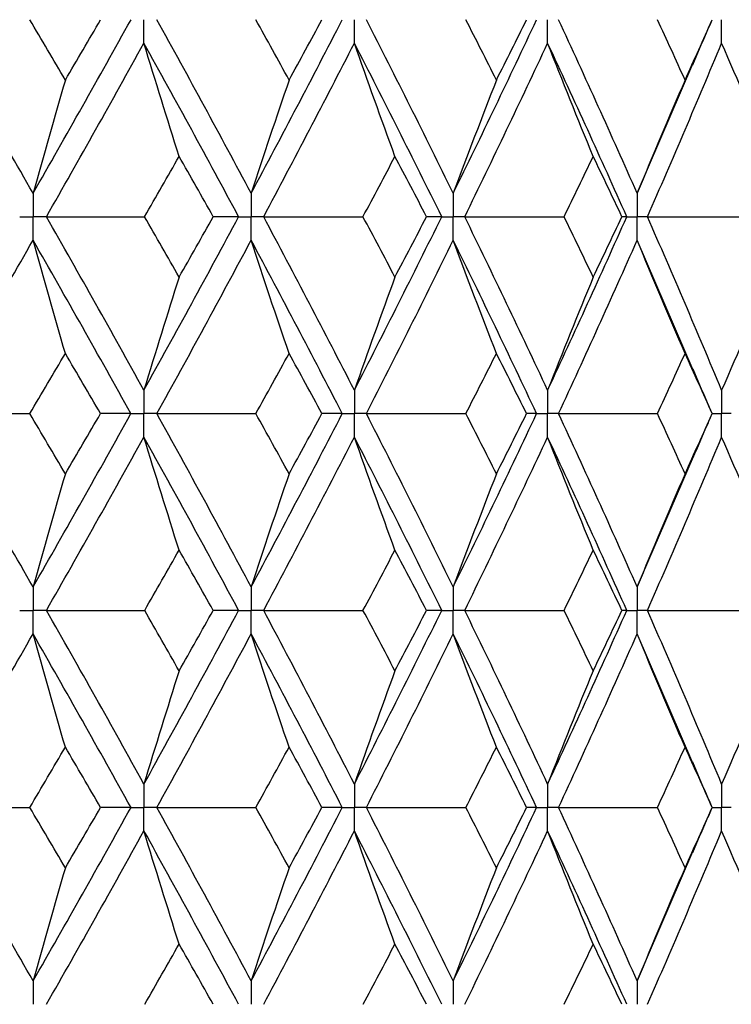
# Paper-space layout '_Front' of a CAD drawing. Header units: millimetres. Extents: x -25 to 25, y -1 to 320.
# Tile 40 of 52: x 9.52 to 15.04, y 44.6 to 52.23. Entities that reach past the tile are written whole.
import ezdxf

# ---------------------------------------------------------------- set-up
doc = ezdxf.new("R2010")
doc.units = ezdxf.units.MM

psp = doc.layouts.new('_Front')

# ---------------------------------------------------------------- linework, layer by layer
at = {"color": 7, "linetype": 'Continuous', "lineweight": 25}
for p, q in [((14.3057, 50.8811), (14.7375, 51.8842)), ((14.7397, 49.5107), (14.3057, 50.5182)), ((14.8861, 49.1747), (14.8869, 49.1748)), ((14.3057, 47.8321), (14.7414, 48.8428)), ((14.737, 46.4672), (14.3057, 47.4693)), ((14.8864, 46.1245), (14.8872, 46.1245)), ((14.3057, 44.7811), (14.738, 45.7845))]:
    psp.add_line(p, q, dxfattribs=at)
for points in [[(9.6251, 50.8811), (9.3687, 51.3294), (9.1089, 51.7778), (8.846, 52.2258)], [(9.875, 51.7583), (9.7836, 51.9141), (9.6917, 52.0699), (9.5995, 52.2257)], [(9.6251, 50.8811), (9.8815, 51.3294), (10.1345, 51.7778), (10.3837, 52.2258)], [(9.875, 51.7583), (9.9664, 51.9141), (10.0574, 52.0699), (10.148, 52.2257)], [(11.315, 50.8811), (11.0755, 51.3294), (10.8319, 51.7778), (10.5847, 52.2258)], [(11.315, 50.8811), (11.5545, 51.3294), (11.79, 51.7778), (12.0211, 52.2258)], [(11.6088, 51.7583), (11.5233, 51.9141), (11.4374, 52.0699), (11.351, 52.2257)], [(11.6088, 51.7583), (11.6942, 51.9141), (11.7791, 52.0699), (11.8635, 52.2257)], [(12.8809, 50.8811), (12.6609, 51.3294), (12.4363, 51.7778), (12.2074, 52.2258)], [(12.8809, 50.8811), (13.1009, 51.3294), (13.3163, 51.7778), (13.5269, 52.2258)], [(13.2153, 51.7583), (13.1369, 51.9141), (13.0578, 52.0699), (12.9783, 52.2257)], [(13.2153, 51.7583), (13.2938, 51.9141), (13.3717, 52.0699), (13.449, 52.2257)], [(14.3057, 50.8811), (14.1076, 51.3294), (13.9044, 51.7778), (13.6964, 52.2258)], [(14.6771, 51.7583), (14.6065, 51.9141), (14.5352, 52.0699), (14.4633, 52.2257)], [(14.6771, 51.7583), (14.7478, 51.9141), (14.8178, 52.0699), (14.8871, 52.2257)], [(9.7287, 50.6996), (9.9841, 51.1479), (10.2362, 51.5964), (10.4844, 52.0444)], [(10.7566, 51.1673), (10.6641, 51.4578), (10.5734, 51.7502), (10.4844, 52.0444)], [(11.2178, 50.6996), (10.9772, 51.1479), (10.7326, 51.5964), (10.4844, 52.0444)], [(11.4117, 50.6996), (11.6501, 51.1479), (11.8845, 51.5964), (12.1145, 52.0444)], [(12.4291, 51.1673), (12.3222, 51.4578), (12.2173, 51.7502), (12.1145, 52.0444)], [(12.7916, 50.6996), (12.5703, 51.1479), (12.3445, 51.5964), (12.1145, 52.0444)], [(12.9697, 50.6996), (13.1885, 51.1479), (13.4026, 51.5964), (13.6119, 52.0444)], [(13.9654, 51.1673), (13.8452, 51.4578), (13.7274, 51.7502), (13.6119, 52.0444)], [(14.2252, 50.6996), (14.0258, 51.1479), (13.8212, 51.5964), (13.6119, 52.0444)], [(14.3856, 50.6996), (14.5823, 51.1479), (14.7739, 51.5964), (14.9602, 52.0444)], [(15.3486, 51.1673), (15.2166, 51.4578), (15.0871, 51.7502), (14.9602, 52.0444)], [(9.875, 51.7583), (9.7901, 51.4677), (9.7068, 51.1753), (9.6251, 50.8811)], [(11.6088, 51.7583), (11.5089, 51.4677), (11.411, 51.1753), (11.315, 50.8811)], [(13.2153, 51.7583), (13.1017, 51.4677), (12.9902, 51.1753), (12.8809, 50.8811)], [(14.6771, 51.7583), (14.5509, 51.4677), (14.4271, 51.1753), (14.3057, 50.8811)], [(10.4895, 50.6996), (10.579, 50.8555), (10.668, 51.0114), (10.7566, 51.1673)], [(11.021, 50.6996), (10.9333, 50.8555), (10.8452, 51.0114), (10.7566, 51.1673)], [(12.1812, 50.6996), (12.2644, 50.8555), (12.347, 51.0114), (12.4291, 51.1673)], [(12.6737, 50.6996), (12.5927, 50.8555), (12.5112, 51.0114), (12.4291, 51.1673)], [(13.7395, 50.6996), (13.8154, 50.8555), (13.8907, 51.0114), (13.9654, 51.1673)], [(14.1876, 50.6996), (14.1141, 50.8555), (14.04, 51.0114), (13.9654, 51.1673)], [(10.4844, 49.3559), (10.2363, 49.803), (9.9842, 50.2512), (9.7287, 50.6996)], [(9.7287, 50.6996), (9.9819, 50.6996), (10.2356, 50.6996), (10.4895, 50.6996)], [(10.4844, 49.3559), (10.7325, 49.803), (10.9771, 50.2512), (11.2178, 50.6996)], [(10.7566, 50.2322), (10.6681, 50.388), (10.579, 50.5438), (10.4895, 50.6996)], [(10.7566, 50.2322), (10.8452, 50.388), (10.9333, 50.5438), (11.021, 50.6996)], [(11.2178, 50.6996), (11.1543, 50.6996), (11.0887, 50.6996), (11.021, 50.6996)], [(12.1145, 49.3559), (11.8846, 49.803), (11.6502, 50.2512), (11.4117, 50.6996)], [(11.4117, 50.6996), (11.6681, 50.6996), (11.9246, 50.6996), (12.1812, 50.6996)], [(12.1145, 49.3559), (12.3445, 49.803), (12.5703, 50.2512), (12.7916, 50.6996)], [(12.4291, 50.2322), (12.347, 50.388), (12.2644, 50.5438), (12.1812, 50.6996)], [(12.4291, 50.2322), (12.5111, 50.388), (12.5927, 50.5438), (12.6737, 50.6996)], [(12.7916, 50.6996), (12.7544, 50.6996), (12.7152, 50.6996), (12.6737, 50.6996)], [(13.6119, 49.3559), (13.4027, 49.803), (13.1885, 50.2512), (12.9697, 50.6996)], [(12.9697, 50.6996), (13.2264, 50.6996), (13.483, 50.6996), (13.7395, 50.6996)], [(13.6119, 49.3559), (13.8211, 49.803), (14.0257, 50.2512), (14.2252, 50.6996)], [(13.9654, 50.2322), (13.8907, 50.388), (13.8154, 50.5438), (13.7395, 50.6996)], [(13.9654, 50.2322), (14.04, 50.388), (14.1141, 50.5438), (14.1876, 50.6996)], [(14.2252, 50.6996), (14.2149, 50.6996), (14.2023, 50.6996), (14.1876, 50.6996)], [(14.9602, 49.3559), (14.774, 49.803), (14.5824, 50.2512), (14.3856, 50.6996)], [(14.3856, 50.6996), (14.6398, 50.6996), (14.8937, 50.6996), (15.1473, 50.6996)], [(8.8461, 49.1747), (9.1088, 49.6217), (9.3686, 50.0698), (9.6251, 50.5182)], [(9.875, 49.6412), (9.79, 49.9316), (9.7067, 50.224), (9.6251, 50.5182)], [(10.3836, 49.1747), (10.1345, 49.6217), (9.8815, 50.0698), (9.6251, 50.5182)], [(10.5848, 49.1747), (10.8319, 49.6217), (11.0754, 50.0698), (11.315, 50.5182)], [(11.6088, 49.6412), (11.5089, 49.9316), (11.411, 50.224), (11.315, 50.5182)], [(12.0211, 49.1747), (11.79, 49.6217), (11.5545, 50.0698), (11.315, 50.5182)], [(12.2075, 49.1747), (12.4362, 49.6217), (12.6608, 50.0698), (12.8809, 50.5182)], [(13.2153, 49.6412), (13.1016, 49.9316), (12.9902, 50.224), (12.8809, 50.5182)], [(13.5269, 49.1747), (13.3164, 49.6217), (13.1009, 50.0698), (12.8809, 50.5182)], [(13.6965, 49.1747), (13.9043, 49.6217), (14.1075, 50.0698), (14.3057, 50.5182)], [(14.6771, 49.6412), (14.5508, 49.9316), (14.427, 50.224), (14.3057, 50.5182)], [(10.7566, 50.2322), (10.6641, 49.9419), (10.5734, 49.6498), (10.4844, 49.3559)], [(12.4291, 50.2322), (12.3222, 49.9419), (12.2174, 49.6498), (12.1145, 49.3559)], [(13.9654, 50.2322), (13.8453, 49.9419), (13.7275, 49.6498), (13.6119, 49.3559)], [(15.3486, 50.2322), (15.2166, 49.9419), (15.0872, 49.6498), (14.9602, 49.3559)], [(9.5997, 49.1748), (9.6919, 49.3302), (9.7837, 49.4857), (9.875, 49.6412)], [(10.1477, 49.1748), (10.0573, 49.3302), (9.9663, 49.4857), (9.875, 49.6412)], [(11.3513, 49.1748), (11.4376, 49.3302), (11.5234, 49.4857), (11.6088, 49.6412)], [(11.8632, 49.1748), (11.7789, 49.3302), (11.6941, 49.4857), (11.6088, 49.6412)], [(12.9785, 49.1748), (13.058, 49.3302), (13.1369, 49.4857), (13.2153, 49.6412)], [(13.4487, 49.1748), (13.3715, 49.3302), (13.2937, 49.4857), (13.2153, 49.6412)], [(14.4635, 49.1748), (14.5353, 49.3302), (14.6065, 49.4857), (14.6771, 49.6412)], [(14.8869, 49.1748), (14.8176, 49.3302), (14.7477, 49.4857), (14.6771, 49.6412)], [(8.8461, 49.1747), (9.0968, 49.1747), (9.3481, 49.1747), (9.5997, 49.1748)], [(9.6251, 47.8321), (9.3686, 48.2804), (9.1089, 48.7276), (8.8461, 49.1747)], [(9.875, 48.7087), (9.7836, 48.8642), (9.6919, 49.0195), (9.5997, 49.1748)], [(9.6251, 47.8321), (9.8816, 48.2804), (10.1345, 48.7276), (10.3836, 49.1747)], [(9.875, 48.7087), (9.9664, 48.8642), (10.0573, 49.0195), (10.1477, 49.1748)], [(10.3836, 49.1747), (10.3071, 49.1747), (10.2284, 49.1747), (10.1477, 49.1748)], [(10.5848, 49.1747), (10.84, 49.1747), (11.0956, 49.1747), (11.3513, 49.1748)], [(11.315, 47.8321), (11.0754, 48.2804), (10.8319, 48.7276), (10.5848, 49.1747)], [(11.315, 47.8321), (11.5546, 48.2804), (11.79, 48.7276), (12.0211, 49.1747)], [(11.6088, 48.7087), (11.5234, 48.8642), (11.4376, 49.0195), (11.3513, 49.1748)], [(11.6088, 48.7087), (11.6941, 48.8642), (11.7789, 49.0195), (11.8632, 49.1748)], [(12.0211, 49.1747), (11.9706, 49.1747), (11.918, 49.1747), (11.8632, 49.1748)], [(12.2075, 49.1747), (12.4645, 49.1747), (12.7215, 49.1747), (12.9785, 49.1748)], [(12.8809, 47.8321), (12.6608, 48.2804), (12.4363, 48.7276), (12.2075, 49.1747)], [(12.8809, 47.8321), (13.101, 48.2804), (13.3163, 48.7276), (13.5269, 49.1747)], [(13.2153, 48.7087), (13.1369, 48.8642), (13.058, 49.0195), (12.9785, 49.1748)], [(13.2153, 48.7087), (13.2937, 48.8642), (13.3715, 49.0195), (13.4487, 49.1748)], [(13.5269, 49.1747), (13.503, 49.1747), (13.477, 49.1747), (13.4487, 49.1748)], [(13.6965, 49.1747), (13.9524, 49.1747), (14.2081, 49.1747), (14.4635, 49.1748)], [(14.3057, 47.8321), (14.1075, 48.2804), (13.9044, 48.7276), (13.6965, 49.1747)], [(14.6771, 48.7087), (14.6065, 48.8642), (14.5353, 49.0195), (14.4635, 49.1748)], [(14.6771, 48.7087), (14.7477, 48.8642), (14.8176, 49.0195), (14.8869, 49.1748)], [(9.7287, 47.6507), (9.9843, 48.099), (10.2363, 48.5465), (10.4844, 48.9935)], [(10.7566, 48.1176), (10.6641, 48.4078), (10.5734, 48.6997), (10.4844, 48.9935)], [(11.2178, 47.6507), (10.9771, 48.099), (10.7325, 48.5465), (10.4844, 48.9935)], [(11.4117, 47.6507), (11.6502, 48.099), (11.8846, 48.5465), (12.1145, 48.9935)], [(12.4291, 48.1176), (12.3222, 48.4078), (12.2173, 48.6997), (12.1145, 48.9935)], [(12.7916, 47.6507), (12.5702, 48.099), (12.3445, 48.5465), (12.1145, 48.9935)], [(12.9697, 47.6507), (13.1886, 48.099), (13.4027, 48.5465), (13.6119, 48.9935)], [(13.9654, 48.1176), (13.8453, 48.4078), (13.7274, 48.6997), (13.6119, 48.9935)], [(14.2252, 47.6507), (14.0256, 48.099), (13.8212, 48.5465), (13.6119, 48.9935)], [(14.3856, 47.6507), (14.5824, 48.099), (14.774, 48.5465), (14.9602, 48.9935)], [(15.3486, 48.1176), (15.2167, 48.4078), (15.0872, 48.6997), (14.9602, 48.9935)], [(9.875, 48.7087), (9.79, 48.4184), (9.7067, 48.1262), (9.6251, 47.8321)], [(11.6088, 48.7087), (11.5089, 48.4184), (11.411, 48.1262), (11.315, 47.8321)], [(13.2153, 48.7087), (13.1016, 48.4184), (12.9901, 48.1262), (12.8809, 47.8321)], [(14.6771, 48.7087), (14.5508, 48.4184), (14.427, 48.1262), (14.3057, 47.8321)], [(10.4896, 47.6506), (10.5791, 47.8064), (10.6681, 47.9621), (10.7566, 48.1176)], [(11.0209, 47.6506), (10.9333, 47.8064), (10.8452, 47.9621), (10.7566, 48.1176)], [(12.1813, 47.6506), (12.2644, 47.8064), (12.347, 47.9621), (12.4291, 48.1176)], [(12.6737, 47.6506), (12.5927, 47.8064), (12.5111, 47.9621), (12.4291, 48.1176)], [(13.7396, 47.6506), (13.8154, 47.8064), (13.8907, 47.9621), (13.9654, 48.1176)], [(14.1875, 47.6506), (14.1141, 47.8064), (14.04, 47.9621), (13.9654, 48.1176)], [(9.7287, 47.6507), (9.982, 47.6507), (10.2356, 47.6507), (10.4896, 47.6506)], [(10.4844, 46.3059), (10.2361, 46.7541), (9.9841, 47.2026), (9.7287, 47.6507)], [(10.4844, 46.3059), (10.7327, 46.7541), (10.9773, 47.2026), (11.2178, 47.6507)], [(10.7566, 47.1831), (10.6681, 47.3389), (10.579, 47.4948), (10.4896, 47.6506)], [(10.7566, 47.1831), (10.8452, 47.3389), (10.9333, 47.4948), (11.0209, 47.6506)], [(11.2178, 47.6507), (11.1543, 47.6507), (11.0886, 47.6507), (11.0209, 47.6506)], [(11.4117, 47.6507), (11.6681, 47.6507), (11.9247, 47.6507), (12.1813, 47.6506)], [(12.1145, 46.3059), (11.8845, 46.7541), (11.6501, 47.2026), (11.4117, 47.6507)], [(12.1145, 46.3059), (12.3446, 46.7541), (12.5704, 47.2026), (12.7916, 47.6507)], [(12.4291, 47.1831), (12.347, 47.3389), (12.2644, 47.4948), (12.1813, 47.6506)], [(12.4291, 47.1831), (12.5111, 47.3389), (12.5927, 47.4948), (12.6737, 47.6506)], [(12.7916, 47.6507), (12.7544, 47.6507), (12.7151, 47.6507), (12.6737, 47.6506)], [(13.6119, 46.3059), (13.4026, 46.7541), (13.1884, 47.2026), (12.9697, 47.6507)], [(12.9697, 47.6507), (13.2264, 47.6507), (13.4831, 47.6507), (13.7396, 47.6506)], [(13.6119, 46.3059), (13.8213, 46.7541), (14.0258, 47.2026), (14.2252, 47.6507)], [(13.9654, 47.1831), (13.8907, 47.3389), (13.8154, 47.4948), (13.7396, 47.6506)], [(13.9654, 47.1831), (14.04, 47.3389), (14.1141, 47.4948), (14.1875, 47.6506)], [(14.2252, 47.6507), (14.2148, 47.6507), (14.2023, 47.6507), (14.1875, 47.6506)], [(14.9602, 46.3059), (14.7739, 46.7541), (14.5823, 47.2026), (14.3856, 47.6507)], [(14.3856, 47.6507), (14.6398, 47.6507), (14.8937, 47.6507), (15.1473, 47.6506)], [(8.846, 46.1244), (9.1089, 46.5726), (9.3688, 47.0211), (9.6251, 47.4693)], [(9.875, 46.5921), (9.7901, 46.8826), (9.7068, 47.175), (9.6251, 47.4693)], [(10.3837, 46.1244), (10.1344, 46.5726), (9.8814, 47.0211), (9.6251, 47.4693)], [(10.5847, 46.1244), (10.832, 46.5726), (11.0755, 47.0211), (11.315, 47.4693)], [(11.6088, 46.5921), (11.5089, 46.8826), (11.411, 47.175), (11.315, 47.4693)], [(12.0212, 46.1244), (11.79, 46.5726), (11.5544, 47.0211), (11.315, 47.4693)], [(12.2074, 46.1244), (12.4363, 46.5726), (12.6609, 47.0211), (12.8809, 47.4693)], [(13.2153, 46.5921), (13.1017, 46.8826), (12.9902, 47.175), (12.8809, 47.4693)], [(13.5269, 46.1244), (13.3163, 46.5726), (13.1009, 47.0211), (12.8809, 47.4693)], [(13.6964, 46.1244), (13.9044, 46.5726), (14.1076, 47.0211), (14.3057, 47.4693)], [(14.6771, 46.5921), (14.5509, 46.8826), (14.4271, 47.175), (14.3057, 47.4693)], [(10.7566, 47.1831), (10.6641, 46.8925), (10.5734, 46.6002), (10.4844, 46.3059)], [(12.4291, 47.1831), (12.3222, 46.8925), (12.2173, 46.6002), (12.1145, 46.3059)], [(13.9654, 47.1831), (13.8452, 46.8925), (13.7274, 46.6002), (13.6119, 46.3059)], [(15.3486, 47.1831), (15.2166, 46.8925), (15.0871, 46.6002), (14.9602, 46.3059)], [(9.5994, 46.1245), (9.6917, 46.2804), (9.7835, 46.4362), (9.875, 46.5921)], [(10.1481, 46.1245), (10.0575, 46.2804), (9.9665, 46.4362), (9.875, 46.5921)], [(11.351, 46.1245), (11.4374, 46.2804), (11.5233, 46.4362), (11.6088, 46.5921)], [(11.8636, 46.1245), (11.7791, 46.2804), (11.6942, 46.4362), (11.6088, 46.5921)], [(12.9782, 46.1245), (13.0578, 46.2804), (13.1368, 46.4362), (13.2153, 46.5921)], [(13.4491, 46.1245), (13.3717, 46.2804), (13.2938, 46.4362), (13.2153, 46.5921)], [(14.4632, 46.1245), (14.5351, 46.2804), (14.6064, 46.4362), (14.6771, 46.5921)], [(14.8872, 46.1245), (14.8178, 46.2804), (14.7478, 46.4362), (14.6771, 46.5921)], [(8.846, 46.1244), (9.0967, 46.1245), (9.3478, 46.1245), (9.5994, 46.1245)], [(9.6251, 44.7811), (9.3689, 45.2281), (9.1091, 45.6761), (8.846, 46.1244)], [(9.875, 45.6572), (9.7836, 45.8129), (9.6917, 45.9687), (9.5994, 46.1245)], [(9.6251, 44.7811), (9.8813, 45.2281), (10.1343, 45.6761), (10.3837, 46.1244)], [(9.875, 45.6572), (9.9664, 45.8129), (10.0575, 45.9687), (10.1481, 46.1245)], [(10.3837, 46.1244), (10.3072, 46.1245), (10.2287, 46.1245), (10.1481, 46.1245)], [(10.5847, 46.1244), (10.8399, 46.1245), (11.0953, 46.1245), (11.351, 46.1245)], [(11.315, 44.7811), (11.0756, 45.2281), (10.8321, 45.6761), (10.5847, 46.1244)], [(11.315, 44.7811), (11.5543, 45.2281), (11.7898, 45.6761), (12.0212, 46.1244)], [(11.6088, 45.6572), (11.5233, 45.8129), (11.4374, 45.9687), (11.351, 46.1245)], [(11.6088, 45.6572), (11.6942, 45.8129), (11.7791, 45.9687), (11.8636, 46.1245)], [(12.0212, 46.1244), (11.9708, 46.1245), (11.9182, 46.1245), (11.8636, 46.1245)], [(12.2074, 46.1244), (12.4643, 46.1245), (12.7213, 46.1245), (12.9782, 46.1245)], [(12.8809, 44.7811), (12.661, 45.2281), (12.4364, 45.6761), (12.2074, 46.1244)], [(12.8809, 44.7811), (13.1007, 45.2281), (13.3162, 45.6761), (13.5269, 46.1244)], [(13.2153, 45.6572), (13.1369, 45.8129), (13.0578, 45.9687), (12.9782, 46.1245)], [(13.2153, 45.6572), (13.2938, 45.8129), (13.3717, 45.9687), (13.4491, 46.1245)], [(13.5269, 46.1244), (13.5031, 46.1245), (13.4772, 46.1245), (13.4491, 46.1245)], [(13.6964, 46.1244), (13.9522, 46.1245), (14.2079, 46.1245), (14.4632, 46.1245)], [(14.3057, 44.7811), (14.1077, 45.2281), (13.9045, 45.6761), (13.6964, 46.1244)], [(14.6771, 45.6572), (14.6065, 45.8129), (14.5352, 45.9687), (14.4632, 46.1245)], [(14.6771, 45.6572), (14.7478, 45.8129), (14.8178, 45.9687), (14.8872, 46.1245)], [(9.7288, 44.6), (9.984, 45.0468), (10.236, 45.4947), (10.4844, 45.943)], [(10.7566, 45.0662), (10.6641, 45.3566), (10.5733, 45.6489), (10.4844, 45.943)], [(11.2177, 44.6), (10.9773, 45.0468), (10.7328, 45.4947), (10.4844, 45.943)], [(11.4118, 44.6), (11.65, 45.0468), (11.8844, 45.4947), (12.1145, 45.943)], [(12.4291, 45.0662), (12.3221, 45.3566), (12.2173, 45.6489), (12.1145, 45.943)], [(12.7915, 44.6), (12.5705, 45.0468), (12.3447, 45.4947), (12.1145, 45.943)], [(12.9698, 44.6), (13.1884, 45.0468), (13.4025, 45.4947), (13.6119, 45.943)], [(13.9654, 45.0662), (13.8452, 45.3566), (13.7274, 45.6489), (13.6119, 45.943)], [(14.2251, 44.6), (14.0258, 45.0468), (13.8213, 45.4947), (13.6119, 45.943)], [(14.3856, 44.6), (14.5822, 45.0468), (14.7738, 45.4947), (14.9602, 45.943)], [(15.3486, 45.0662), (15.2166, 45.3566), (15.0871, 45.6489), (14.9602, 45.943)], [(9.875, 45.6572), (9.7901, 45.3671), (9.7068, 45.075), (9.6251, 44.7811)], [(11.6088, 45.6572), (11.5089, 45.3671), (11.411, 45.075), (11.315, 44.7811)], [(13.2153, 45.6572), (13.1017, 45.3671), (12.9902, 45.075), (12.8809, 44.7811)], [(14.6771, 45.6572), (14.5509, 45.3671), (14.4271, 45.075), (14.3057, 44.7811)], [(10.4899, 44.6), (10.5793, 44.7553), (10.6682, 44.9107), (10.7566, 45.0662)], [(11.0205, 44.6), (10.9331, 44.7553), (10.8451, 44.9107), (10.7566, 45.0662)], [(12.1816, 44.6), (12.2646, 44.7553), (12.3471, 44.9107), (12.4291, 45.0662)], [(12.6733, 44.6), (12.5925, 44.7553), (12.511, 44.9107), (12.4291, 45.0662)], [(13.7399, 44.6), (13.8156, 44.7553), (13.8908, 44.9107), (13.9654, 45.0662)], [(14.1872, 44.6), (14.1139, 44.7553), (14.0399, 44.9107), (13.9654, 45.0662)]]:
    psp.add_open_spline(points, degree=3, dxfattribs=at)
for points, knots in [([(10.4844, 52.0444), (10.4843, 52.0933), (10.4843, 52.1422), (10.4843, 52.1911), (10.4843, 52.2026), (10.4843, 52.2142), (10.4843, 52.2258)], [0, 0, 0, 0, 0.0001467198, 0.0001467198, 0.0001467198, 0.0001813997, 0.0001813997, 0.0001813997, 0.0001813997]), ([(12.1145, 52.0444), (12.1145, 52.0933), (12.1144, 52.1422), (12.1144, 52.1911), (12.1144, 52.2026), (12.1144, 52.2142), (12.1144, 52.2258)], [0, 0, 0, 0, 0.0001467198, 0.0001467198, 0.0001467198, 0.0001813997, 0.0001813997, 0.0001813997, 0.0001813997]), ([(13.6119, 52.0444), (13.6119, 52.0933), (13.6118, 52.1422), (13.6118, 52.1911), (13.6118, 52.2026), (13.6118, 52.2142), (13.6118, 52.2258)], [0, 0, 0, 0, 0.0001467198, 0.0001467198, 0.0001467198, 0.0001813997, 0.0001813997, 0.0001813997, 0.0001813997]), ([(14.7366, 51.8752), (14.7718, 51.958), (14.8216, 52.0747), (14.8728, 52.1912), (14.8877, 52.2251)], [0, 0, 0, 0, 0.709398, 1, 1, 1, 1]), ([(14.9602, 52.0444), (14.9601, 52.0933), (14.9601, 52.1422), (14.9601, 52.1911), (14.9601, 52.2026), (14.9601, 52.2142), (14.9601, 52.2258)], [0, 0, 0, 0, 0.0001467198, 0.0001467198, 0.0001467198, 0.0001813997, 0.0001813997, 0.0001813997, 0.0001813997]), ([(9.6251, 50.8811), (9.625, 50.8321), (9.625, 50.7832), (9.625, 50.7343), (9.625, 50.7227), (9.625, 50.7112), (9.625, 50.6996)], [0, 0, 0, 0, 0.0001467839, 0.0001467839, 0.0001467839, 0.0001814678, 0.0001814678, 0.0001814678, 0.0001814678]), ([(11.315, 50.8811), (11.3149, 50.8321), (11.3149, 50.7832), (11.3149, 50.7343), (11.3149, 50.7227), (11.3149, 50.7112), (11.3149, 50.6996)], [0, 0, 0, 0, 0.0001467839, 0.0001467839, 0.0001467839, 0.0001814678, 0.0001814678, 0.0001814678, 0.0001814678]), ([(12.8809, 50.8811), (12.8808, 50.8321), (12.8808, 50.7832), (12.8808, 50.7343), (12.8808, 50.7227), (12.8808, 50.7112), (12.8808, 50.6996)], [0, 0, 0, 0, 0.0001467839, 0.0001467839, 0.0001467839, 0.0001814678, 0.0001814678, 0.0001814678, 0.0001814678]), ([(14.3057, 50.8811), (14.3056, 50.8321), (14.3056, 50.7832), (14.3055, 50.7343), (14.3055, 50.7227), (14.3055, 50.7112), (14.3055, 50.6996)], [0, 0, 0, 0, 0.0001467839, 0.0001467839, 0.0001467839, 0.0001814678, 0.0001814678, 0.0001814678, 0.0001814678]), ([(9.5211, 50.6996), (9.5457, 50.6996), (9.5704, 50.6996), (9.595, 50.6996), (9.605, 50.6996), (9.615, 50.6996), (9.625, 50.6996)], [0, 0, 0, 0, 0.0000851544, 0.0000851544, 0.0000851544, 0.0001198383, 0.0001198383, 0.0001198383, 0.0001198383]), ([(9.6251, 50.5182), (9.625, 50.5671), (9.625, 50.616), (9.625, 50.6649), (9.625, 50.6765), (9.625, 50.688), (9.625, 50.6996)], [0, 0, 0, 0, 0.0001467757, 0.0001467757, 0.0001467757, 0.0001814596, 0.0001814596, 0.0001814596, 0.0001814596]), ([(9.7287, 50.6996), (9.7042, 50.6996), (9.6796, 50.6996), (9.655, 50.6996), (9.645, 50.6996), (9.635, 50.6996), (9.625, 50.6996)], [0, 0, 0, 0, 0.0000851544, 0.0000851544, 0.0000851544, 0.0001198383, 0.0001198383, 0.0001198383, 0.0001198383]), ([(11.2178, 50.6996), (11.2408, 50.6996), (11.2638, 50.6996), (11.2868, 50.6996), (11.2962, 50.6996), (11.3055, 50.6996), (11.3149, 50.6996)], [0, 0, 0, 0, 0.0000851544, 0.0000851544, 0.0000851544, 0.0001198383, 0.0001198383, 0.0001198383, 0.0001198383]), ([(11.315, 50.5182), (11.3149, 50.5671), (11.3149, 50.616), (11.3149, 50.6649), (11.3149, 50.6765), (11.3149, 50.688), (11.3149, 50.6996)], [0, 0, 0, 0, 0.0001467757, 0.0001467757, 0.0001467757, 0.0001814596, 0.0001814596, 0.0001814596, 0.0001814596]), ([(11.4117, 50.6996), (11.3888, 50.6996), (11.3659, 50.6996), (11.3429, 50.6996), (11.3336, 50.6996), (11.3242, 50.6996), (11.3149, 50.6996)], [0, 0, 0, 0, 0.0000851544, 0.0000851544, 0.0000851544, 0.0001198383, 0.0001198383, 0.0001198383, 0.0001198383]), ([(12.7916, 50.6996), (12.8127, 50.6996), (12.8339, 50.6996), (12.855, 50.6996), (12.8636, 50.6996), (12.8722, 50.6996), (12.8808, 50.6996)], [0, 0, 0, 0, 0.0000851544, 0.0000851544, 0.0000851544, 0.0001198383, 0.0001198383, 0.0001198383, 0.0001198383]), ([(12.8809, 50.5182), (12.8808, 50.5671), (12.8808, 50.616), (12.8808, 50.6649), (12.8808, 50.6765), (12.8808, 50.688), (12.8808, 50.6996)], [0, 0, 0, 0, 0.0001467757, 0.0001467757, 0.0001467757, 0.0001814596, 0.0001814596, 0.0001814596, 0.0001814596]), ([(12.9697, 50.6996), (12.9487, 50.6996), (12.9276, 50.6996), (12.9065, 50.6996), (12.8979, 50.6996), (12.8894, 50.6996), (12.8808, 50.6996)], [0, 0, 0, 0, 0.0000851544, 0.0000851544, 0.0000851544, 0.0001198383, 0.0001198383, 0.0001198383, 0.0001198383]), ([(14.2252, 50.6996), (14.2443, 50.6996), (14.2633, 50.6996), (14.2823, 50.6996), (14.2901, 50.6996), (14.2978, 50.6996), (14.3055, 50.6996)], [0, 0, 0, 0, 0.0000851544, 0.0000851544, 0.0000851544, 0.0001198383, 0.0001198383, 0.0001198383, 0.0001198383]), ([(14.3057, 50.5182), (14.3056, 50.5671), (14.3056, 50.616), (14.3055, 50.6649), (14.3055, 50.6765), (14.3055, 50.688), (14.3055, 50.6996)], [0, 0, 0, 0, 0.0001467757, 0.0001467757, 0.0001467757, 0.0001814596, 0.0001814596, 0.0001814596, 0.0001814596]), ([(14.3856, 50.6996), (14.3667, 50.6996), (14.3477, 50.6996), (14.3287, 50.6996), (14.321, 50.6996), (14.3133, 50.6996), (14.3055, 50.6996)], [0, 0, 0, 0, 0.0000851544, 0.0000851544, 0.0000851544, 0.0001198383, 0.0001198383, 0.0001198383, 0.0001198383]), ([(14.8875, 49.1753), (14.8735, 49.2072), (14.8231, 49.3218), (14.7741, 49.4366), (14.7387, 49.5196)], [0, 0, 0, 0, 0.277466, 1, 1, 1, 1]), ([(10.4844, 49.3559), (10.4843, 49.307), (10.4843, 49.2582), (10.4843, 49.2093), (10.4843, 49.1978), (10.4843, 49.1862), (10.4843, 49.1747)], [0, 0, 0, 0, 0.0001465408, 0.0001465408, 0.0001465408, 0.0001812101, 0.0001812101, 0.0001812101, 0.0001812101]), ([(12.1145, 49.3559), (12.1145, 49.307), (12.1144, 49.2582), (12.1144, 49.2093), (12.1144, 49.1978), (12.1144, 49.1862), (12.1144, 49.1747)], [0, 0, 0, 0, 0.0001465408, 0.0001465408, 0.0001465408, 0.0001812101, 0.0001812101, 0.0001812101, 0.0001812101]), ([(13.6119, 49.3559), (13.6119, 49.307), (13.6118, 49.2582), (13.6118, 49.2093), (13.6118, 49.1978), (13.6118, 49.1862), (13.6118, 49.1747)], [0, 0, 0, 0, 0.0001465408, 0.0001465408, 0.0001465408, 0.0001812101, 0.0001812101, 0.0001812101, 0.0001812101]), ([(14.9602, 49.3559), (14.9601, 49.307), (14.9601, 49.2582), (14.9601, 49.2093), (14.9601, 49.1978), (14.9601, 49.1862), (14.9601, 49.1747)], [0, 0, 0, 0, 0.0001465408, 0.0001465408, 0.0001465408, 0.0001812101, 0.0001812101, 0.0001812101, 0.0001812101]), ([(10.3836, 49.1747), (10.4075, 49.1747), (10.4314, 49.1747), (10.4552, 49.1747), (10.4649, 49.1747), (10.4746, 49.1747), (10.4843, 49.1747)], [0, 0, 0, 0, 0.0000852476, 0.0000852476, 0.0000852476, 0.0001199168, 0.0001199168, 0.0001199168, 0.0001199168]), ([(10.4844, 48.9935), (10.4843, 49.0423), (10.4843, 49.0911), (10.4843, 49.14), (10.4843, 49.1515), (10.4843, 49.1631), (10.4843, 49.1747)], [0, 0, 0, 0, 0.000146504, 0.000146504, 0.000146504, 0.0001811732, 0.0001811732, 0.0001811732, 0.0001811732]), ([(10.5848, 49.1747), (10.561, 49.1747), (10.5372, 49.1747), (10.5134, 49.1747), (10.5037, 49.1747), (10.494, 49.1747), (10.4843, 49.1747)], [0, 0, 0, 0, 0.0000852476, 0.0000852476, 0.0000852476, 0.0001199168, 0.0001199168, 0.0001199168, 0.0001199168]), ([(12.0211, 49.1747), (12.0432, 49.1747), (12.0654, 49.1747), (12.0875, 49.1747), (12.0965, 49.1747), (12.1054, 49.1747), (12.1144, 49.1747)], [0, 0, 0, 0, 0.0000852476, 0.0000852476, 0.0000852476, 0.0001199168, 0.0001199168, 0.0001199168, 0.0001199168]), ([(12.1145, 48.9935), (12.1145, 49.0423), (12.1144, 49.0911), (12.1144, 49.14), (12.1144, 49.1515), (12.1144, 49.1631), (12.1144, 49.1747)], [0, 0, 0, 0, 0.000146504, 0.000146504, 0.000146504, 0.0001811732, 0.0001811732, 0.0001811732, 0.0001811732]), ([(12.2075, 49.1747), (12.1855, 49.1747), (12.1634, 49.1747), (12.1414, 49.1747), (12.1324, 49.1747), (12.1234, 49.1747), (12.1144, 49.1747)], [0, 0, 0, 0, 0.0000852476, 0.0000852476, 0.0000852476, 0.0001199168, 0.0001199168, 0.0001199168, 0.0001199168]), ([(13.5269, 49.1747), (13.547, 49.1747), (13.5672, 49.1747), (13.5873, 49.1747), (13.5955, 49.1747), (13.6036, 49.1747), (13.6118, 49.1747)], [0, 0, 0, 0, 0.0000852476, 0.0000852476, 0.0000852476, 0.0001199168, 0.0001199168, 0.0001199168, 0.0001199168]), ([(13.6119, 48.9935), (13.6119, 49.0423), (13.6118, 49.0911), (13.6118, 49.14), (13.6118, 49.1515), (13.6118, 49.1631), (13.6118, 49.1747)], [0, 0, 0, 0, 0.000146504, 0.000146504, 0.000146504, 0.0001811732, 0.0001811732, 0.0001811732, 0.0001811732]), ([(13.6965, 49.1747), (13.6764, 49.1747), (13.6564, 49.1747), (13.6363, 49.1747), (13.6281, 49.1747), (13.62, 49.1747), (13.6118, 49.1747)], [0, 0, 0, 0, 0.0000852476, 0.0000852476, 0.0000852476, 0.0001199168, 0.0001199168, 0.0001199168, 0.0001199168]), ([(14.7404, 48.834), (14.7758, 48.9169), (14.8242, 49.0303), (14.8741, 49.1436), (14.8875, 49.1741)], [0, 0, 0, 0, 0.730633, 1, 1, 1, 1]), ([(14.9602, 48.9935), (14.9601, 49.0423), (14.9601, 49.0911), (14.9601, 49.14), (14.9601, 49.1515), (14.9601, 49.1631), (14.9601, 49.1747)], [0, 0, 0, 0, 0.000146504, 0.000146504, 0.000146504, 0.0001811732, 0.0001811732, 0.0001811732, 0.0001811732]), ([(15.0354, 49.1747), (15.0176, 49.1747), (14.9997, 49.1747), (14.9819, 49.1747), (14.9746, 49.1747), (14.9673, 49.1747), (14.9601, 49.1747)], [0, 0, 0, 0, 0.0000852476, 0.0000852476, 0.0000852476, 0.0001199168, 0.0001199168, 0.0001199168, 0.0001199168]), ([(9.6251, 47.8321), (9.625, 47.7832), (9.625, 47.7343), (9.625, 47.6854), (9.625, 47.6738), (9.625, 47.6622), (9.625, 47.6507)], [0, 0, 0, 0, 0.0001467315, 0.0001467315, 0.0001467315, 0.0001814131, 0.0001814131, 0.0001814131, 0.0001814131]), ([(11.315, 47.8321), (11.3149, 47.7832), (11.3149, 47.7343), (11.3149, 47.6854), (11.3149, 47.6738), (11.3149, 47.6622), (11.3149, 47.6507)], [0, 0, 0, 0, 0.0001467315, 0.0001467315, 0.0001467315, 0.0001814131, 0.0001814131, 0.0001814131, 0.0001814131]), ([(12.8809, 47.8321), (12.8808, 47.7832), (12.8808, 47.7343), (12.8808, 47.6854), (12.8808, 47.6738), (12.8808, 47.6622), (12.8808, 47.6507)], [0, 0, 0, 0, 0.0001467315, 0.0001467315, 0.0001467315, 0.0001814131, 0.0001814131, 0.0001814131, 0.0001814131]), ([(14.3057, 47.8321), (14.3056, 47.7832), (14.3056, 47.7343), (14.3055, 47.6854), (14.3055, 47.6738), (14.3055, 47.6622), (14.3055, 47.6507)], [0, 0, 0, 0, 0.0001467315, 0.0001467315, 0.0001467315, 0.0001814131, 0.0001814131, 0.0001814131, 0.0001814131]), ([(9.5211, 47.6507), (9.5457, 47.6507), (9.5704, 47.6507), (9.595, 47.6507), (9.605, 47.6507), (9.615, 47.6507), (9.625, 47.6507)], [0, 0, 0, 0, 0.0000851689, 0.0000851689, 0.0000851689, 0.0001198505, 0.0001198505, 0.0001198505, 0.0001198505]), ([(9.6251, 47.4693), (9.625, 47.5182), (9.625, 47.5671), (9.625, 47.616), (9.625, 47.6276), (9.625, 47.6391), (9.625, 47.6507)], [0, 0, 0, 0, 0.0001467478, 0.0001467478, 0.0001467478, 0.0001814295, 0.0001814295, 0.0001814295, 0.0001814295]), ([(9.7287, 47.6507), (9.7042, 47.6507), (9.6796, 47.6507), (9.655, 47.6507), (9.645, 47.6507), (9.635, 47.6507), (9.625, 47.6507)], [0, 0, 0, 0, 0.0000851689, 0.0000851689, 0.0000851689, 0.0001198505, 0.0001198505, 0.0001198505, 0.0001198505]), ([(11.2178, 47.6507), (11.2408, 47.6507), (11.2638, 47.6507), (11.2868, 47.6507), (11.2962, 47.6507), (11.3055, 47.6507), (11.3149, 47.6507)], [0, 0, 0, 0, 0.0000851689, 0.0000851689, 0.0000851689, 0.0001198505, 0.0001198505, 0.0001198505, 0.0001198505]), ([(11.315, 47.4693), (11.3149, 47.5182), (11.3149, 47.5671), (11.3149, 47.616), (11.3149, 47.6276), (11.3149, 47.6391), (11.3149, 47.6507)], [0, 0, 0, 0, 0.0001467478, 0.0001467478, 0.0001467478, 0.0001814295, 0.0001814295, 0.0001814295, 0.0001814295]), ([(11.4117, 47.6507), (11.3888, 47.6507), (11.3659, 47.6507), (11.3429, 47.6507), (11.3336, 47.6507), (11.3242, 47.6507), (11.3149, 47.6507)], [0, 0, 0, 0, 0.0000851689, 0.0000851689, 0.0000851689, 0.0001198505, 0.0001198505, 0.0001198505, 0.0001198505]), ([(12.7916, 47.6507), (12.8127, 47.6507), (12.8339, 47.6507), (12.855, 47.6507), (12.8636, 47.6507), (12.8722, 47.6507), (12.8808, 47.6507)], [0, 0, 0, 0, 0.0000851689, 0.0000851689, 0.0000851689, 0.0001198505, 0.0001198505, 0.0001198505, 0.0001198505]), ([(12.8809, 47.4693), (12.8808, 47.5182), (12.8808, 47.5671), (12.8808, 47.616), (12.8808, 47.6276), (12.8808, 47.6391), (12.8808, 47.6507)], [0, 0, 0, 0, 0.0001467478, 0.0001467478, 0.0001467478, 0.0001814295, 0.0001814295, 0.0001814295, 0.0001814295]), ([(12.9697, 47.6507), (12.9487, 47.6507), (12.9276, 47.6507), (12.9065, 47.6507), (12.8979, 47.6507), (12.8894, 47.6507), (12.8808, 47.6507)], [0, 0, 0, 0, 0.0000851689, 0.0000851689, 0.0000851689, 0.0001198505, 0.0001198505, 0.0001198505, 0.0001198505]), ([(14.2252, 47.6507), (14.2443, 47.6507), (14.2633, 47.6507), (14.2823, 47.6507), (14.2901, 47.6507), (14.2978, 47.6507), (14.3055, 47.6507)], [0, 0, 0, 0, 0.0000851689, 0.0000851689, 0.0000851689, 0.0001198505, 0.0001198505, 0.0001198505, 0.0001198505]), ([(14.3057, 47.4693), (14.3056, 47.5182), (14.3056, 47.5671), (14.3055, 47.616), (14.3055, 47.6276), (14.3055, 47.6391), (14.3055, 47.6507)], [0, 0, 0, 0, 0.0001467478, 0.0001467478, 0.0001467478, 0.0001814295, 0.0001814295, 0.0001814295, 0.0001814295]), ([(14.3856, 47.6507), (14.3667, 47.6507), (14.3477, 47.6507), (14.3287, 47.6507), (14.321, 47.6507), (14.3133, 47.6507), (14.3055, 47.6507)], [0, 0, 0, 0, 0.0000851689, 0.0000851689, 0.0000851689, 0.0001198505, 0.0001198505, 0.0001198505, 0.0001198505]), ([(14.8878, 46.1251), (14.8727, 46.1594), (14.8212, 46.2764), (14.7714, 46.3935), (14.7361, 46.4762)], [0, 0, 0, 0, 0.293771, 1, 1, 1, 1]), ([(10.4844, 46.3059), (10.4843, 46.257), (10.4843, 46.2081), (10.4843, 46.1591), (10.4843, 46.1476), (10.4843, 46.136), (10.4843, 46.1244)], [0, 0, 0, 0, 0.0001467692, 0.0001467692, 0.0001467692, 0.0001814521, 0.0001814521, 0.0001814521, 0.0001814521]), ([(12.1145, 46.3059), (12.1145, 46.257), (12.1144, 46.2081), (12.1144, 46.1591), (12.1144, 46.1476), (12.1144, 46.136), (12.1144, 46.1244)], [0, 0, 0, 0, 0.0001467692, 0.0001467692, 0.0001467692, 0.0001814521, 0.0001814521, 0.0001814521, 0.0001814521]), ([(13.6119, 46.3059), (13.6119, 46.257), (13.6118, 46.2081), (13.6118, 46.1591), (13.6118, 46.1476), (13.6118, 46.136), (13.6118, 46.1244)], [0, 0, 0, 0, 0.0001467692, 0.0001467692, 0.0001467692, 0.0001814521, 0.0001814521, 0.0001814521, 0.0001814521]), ([(14.9602, 46.3059), (14.9601, 46.257), (14.9601, 46.2081), (14.9601, 46.1591), (14.9601, 46.1476), (14.9601, 46.136), (14.9601, 46.1244)], [0, 0, 0, 0, 0.0001467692, 0.0001467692, 0.0001467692, 0.0001814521, 0.0001814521, 0.0001814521, 0.0001814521]), ([(10.3837, 46.1244), (10.4075, 46.1244), (10.4314, 46.1244), (10.4552, 46.1244), (10.4649, 46.1244), (10.4746, 46.1244), (10.4843, 46.1244)], [0, 0, 0, 0, 0.0000851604, 0.0000851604, 0.0000851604, 0.0001198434, 0.0001198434, 0.0001198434, 0.0001198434]), ([(10.4844, 45.943), (10.4843, 45.9919), (10.4843, 46.0408), (10.4843, 46.0898), (10.4843, 46.1013), (10.4843, 46.1129), (10.4843, 46.1244)], [0, 0, 0, 0, 0.0001467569, 0.0001467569, 0.0001467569, 0.0001814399, 0.0001814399, 0.0001814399, 0.0001814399]), ([(10.5847, 46.1244), (10.5609, 46.1244), (10.5372, 46.1244), (10.5134, 46.1244), (10.5037, 46.1244), (10.494, 46.1244), (10.4843, 46.1244)], [0, 0, 0, 0, 0.0000851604, 0.0000851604, 0.0000851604, 0.0001198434, 0.0001198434, 0.0001198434, 0.0001198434]), ([(12.0212, 46.1244), (12.0433, 46.1244), (12.0654, 46.1244), (12.0875, 46.1244), (12.0964, 46.1244), (12.1054, 46.1244), (12.1144, 46.1244)], [0, 0, 0, 0, 0.0000851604, 0.0000851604, 0.0000851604, 0.0001198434, 0.0001198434, 0.0001198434, 0.0001198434]), ([(12.1145, 45.943), (12.1145, 45.9919), (12.1144, 46.0408), (12.1144, 46.0898), (12.1144, 46.1013), (12.1144, 46.1129), (12.1144, 46.1244)], [0, 0, 0, 0, 0.0001467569, 0.0001467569, 0.0001467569, 0.0001814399, 0.0001814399, 0.0001814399, 0.0001814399]), ([(12.2074, 46.1244), (12.1854, 46.1244), (12.1634, 46.1244), (12.1414, 46.1244), (12.1324, 46.1244), (12.1234, 46.1244), (12.1144, 46.1244)], [0, 0, 0, 0, 0.0000851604, 0.0000851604, 0.0000851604, 0.0001198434, 0.0001198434, 0.0001198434, 0.0001198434]), ([(13.5269, 46.1244), (13.5471, 46.1244), (13.5672, 46.1244), (13.5873, 46.1244), (13.5955, 46.1244), (13.6036, 46.1244), (13.6118, 46.1244)], [0, 0, 0, 0, 0.0000851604, 0.0000851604, 0.0000851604, 0.0001198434, 0.0001198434, 0.0001198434, 0.0001198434]), ([(13.6119, 45.943), (13.6119, 45.9919), (13.6118, 46.0408), (13.6118, 46.0898), (13.6118, 46.1013), (13.6118, 46.1129), (13.6118, 46.1244)], [0, 0, 0, 0, 0.0001467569, 0.0001467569, 0.0001467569, 0.0001814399, 0.0001814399, 0.0001814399, 0.0001814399]), ([(13.6964, 46.1244), (13.6764, 46.1244), (13.6564, 46.1244), (13.6363, 46.1244), (13.6282, 46.1244), (13.62, 46.1244), (13.6118, 46.1244)], [0, 0, 0, 0, 0.0000851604, 0.0000851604, 0.0000851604, 0.0001198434, 0.0001198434, 0.0001198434, 0.0001198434]), ([(14.7373, 45.7756), (14.7724, 45.858), (14.8219, 45.9741), (14.873, 46.0902), (14.8878, 46.1239)], [0, 0, 0, 0, 0.709658, 1, 1, 1, 1]), ([(14.9602, 45.943), (14.9601, 45.9919), (14.9601, 46.0408), (14.9601, 46.0898), (14.9601, 46.1013), (14.9601, 46.1129), (14.9601, 46.1244)], [0, 0, 0, 0, 0.0001467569, 0.0001467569, 0.0001467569, 0.0001814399, 0.0001814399, 0.0001814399, 0.0001814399]), ([(15.0353, 46.1244), (15.0175, 46.1244), (14.9997, 46.1244), (14.9819, 46.1244), (14.9746, 46.1244), (14.9673, 46.1244), (14.9601, 46.1244)], [0, 0, 0, 0, 0.0000851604, 0.0000851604, 0.0000851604, 0.0001198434, 0.0001198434, 0.0001198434, 0.0001198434]), ([(9.6251, 44.7811), (9.625, 44.7323), (9.625, 44.6835), (9.625, 44.6347), (9.625, 44.6231), (9.625, 44.6116), (9.625, 44.6)], [0, 0, 0, 0, 0.0001464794, 0.0001464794, 0.0001464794, 0.000181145, 0.000181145, 0.000181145, 0.000181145]), ([(11.315, 44.7811), (11.3149, 44.7323), (11.3149, 44.6835), (11.3149, 44.6347), (11.3149, 44.6231), (11.3149, 44.6116), (11.3149, 44.6)], [0, 0, 0, 0, 0.0001464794, 0.0001464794, 0.0001464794, 0.000181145, 0.000181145, 0.000181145, 0.000181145]), ([(12.8809, 44.7811), (12.8808, 44.7323), (12.8808, 44.6835), (12.8808, 44.6347), (12.8808, 44.6231), (12.8808, 44.6116), (12.8808, 44.6)], [0, 0, 0, 0, 0.0001464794, 0.0001464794, 0.0001464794, 0.000181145, 0.000181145, 0.000181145, 0.000181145]), ([(14.3057, 44.7811), (14.3056, 44.7323), (14.3056, 44.6835), (14.3055, 44.6347), (14.3055, 44.6231), (14.3055, 44.6116), (14.3055, 44.6)], [0, 0, 0, 0, 0.0001464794, 0.0001464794, 0.0001464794, 0.000181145, 0.000181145, 0.000181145, 0.000181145])]:
    psp.add_open_spline(points, degree=3, knots=knots, dxfattribs=at)
at = {"color": 8, "linetype": 'Continuous', "lineweight": 25}
for points, knots in [([(14.8875, 49.1747), (14.9044, 49.1747), (14.9213, 49.1747), (14.9382, 49.1747), (14.9455, 49.1747), (14.9528, 49.1747), (14.9601, 49.1747)], [0.000004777, 0.000004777, 0.000004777, 0.000004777, 0.0000852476, 0.0000852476, 0.0000852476, 0.0001199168, 0.0001199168, 0.0001199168, 0.0001199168]), ([(14.8877, 46.1244), (14.9046, 46.1244), (14.9214, 46.1244), (14.9382, 46.1244), (14.9455, 46.1244), (14.9528, 46.1244), (14.9601, 46.1244)], [0.0000050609, 0.0000050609, 0.0000050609, 0.0000050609, 0.0000851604, 0.0000851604, 0.0000851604, 0.0001198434, 0.0001198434, 0.0001198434, 0.0001198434])]:
    psp.add_open_spline(points, degree=3, knots=knots, dxfattribs=at)

doc.saveas('drawing.dxf')
